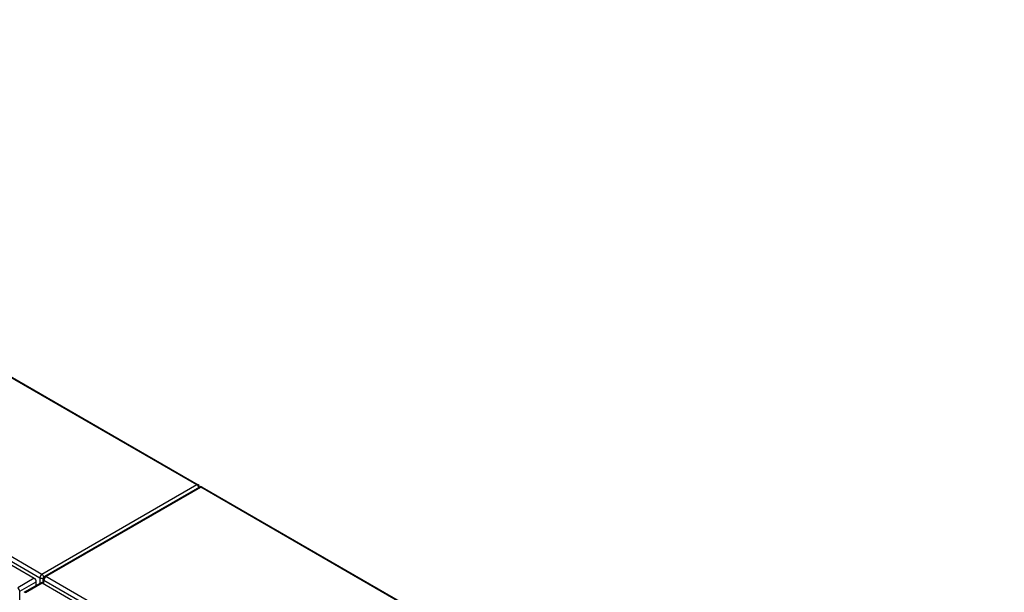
# Model space of a CAD drawing. Header units: inches. Extents: x 377.8 to 443.6, y 150.2 to 203.8.
# Tile 7 of 7: x 407.4 to 442.4, y 181.9 to 202.3. Entities that reach past the tile are written whole.
import ezdxf

# ---------------------------------------------------------------- set-up
doc = ezdxf.new("R2010")
doc.units = ezdxf.units.IN
doc.header["$MEASUREMENT"] = 0
doc.layers.add('Visible Edges(ANSI)', color=7, linetype='Continuous', lineweight=25)
doc.layers.add('Visible Tangent Edges(ANSI)', color=7, linetype='Continuous', lineweight=25)

msp = doc.modelspace()

# ---------------------------------------------------------------- linework, layer by layer
at = {"layer": 'Visible Edges(ANSI)'}
for p, q in [((385.063, 202.254), (413.74, 185.697)), ((378.484, 199.351), (407.903, 182.366)), ((413.781, 185.617), (408.264, 182.431)), ((413.88, 185.617), (442.446, 169.124)), ((408.215, 182.186), (408.215, 182.346)), ((407.542, 181.869), (408.133, 182.209)), ((407.973, 182.117), (407.973, 182.245)), ((408.182, 182.205), (437.602, 165.219))]:
    msp.add_line(p, q, dxfattribs=at)
for centre, start, end in [((413.691, 185.612), 5.2644, 60), ((413.831, 185.531), 60, 120), ((408.314, 182.346), 120, 180)]:
    msp.add_arc(centre, 0.099, start, end, dxfattribs=at)
for centre, start_param, end_param in [((407.903, 182.285), 3.926991, 5.497787), ((408.182, 182.124), 5.497787, 6.283185)]:
    msp.add_ellipse(centre, major_axis=(-0.0495, 0.0857), ratio=0.57735, start_param=start_param, end_param=end_param, dxfattribs=at)
at = {"layer": 'Visible Tangent Edges(ANSI)'}
for p, q in [((413.691, 185.692), (385.034, 202.237)), ((408.174, 182.507), (378.615, 199.573)), ((378.545, 199.452), (408.104, 182.386)), ((413.691, 185.692), (408.174, 182.507)), ((408.314, 182.426), (413.831, 185.612)), ((442.446, 169.091), (413.831, 185.612)), ((407.903, 182.366), (407.313, 182.025)), ((408.104, 182.386), (408.104, 182.193)), ((437.872, 165.361), (408.314, 182.426)), ((407.383, 181.904), (407.973, 182.245)), ((407.592, 181.864), (408.182, 182.205)), ((408.244, 182.305), (437.802, 165.24)), ((408.244, 182.169), (408.244, 182.305)), ((407.383, 167.435), (407.383, 181.904))]:
    msp.add_line(p, q, dxfattribs=at)
for centre, major_axis, start_param, end_param in [((413.691, 185.612), (0.0495, 0.0857), 0, 0.785398), ((413.691, 185.612), (0.0495, -0.0857), 1.143718, 2.356194), ((413.831, 185.531), (-0.0495, 0.0857), 5.497787, 6.283185), ((413.831, 185.531), (0.0495, 0.0857), 0, 0.785398), ((408.174, 182.426), (0.0495, 0.0857), 0.785398, 2.356194), ((408.174, 182.426), (-0.099, 0), 0.785398, 2.050655), ((408.174, 182.426), (-0.0495, 0.0857), 4.23253, 5.497787), ((408.314, 182.346), (-0.099, 0), 0, 0.785398), ((408.314, 182.346), (-0.0495, -0.0857), 3.926991, 5.497787), ((408.314, 182.346), (-0.0495, 0.0857), 5.497787, 6.283185), ((407.313, 181.944), (-0.0495, 0.0857), 3.926991, 5.497787), ((407.592, 181.783), (-0.0495, 0.0857), 5.497787, 6.283185)]:
    msp.add_ellipse(centre, major_axis=major_axis, ratio=0.57735, start_param=start_param, end_param=end_param, dxfattribs=at)

doc.saveas('drawing.dxf')
